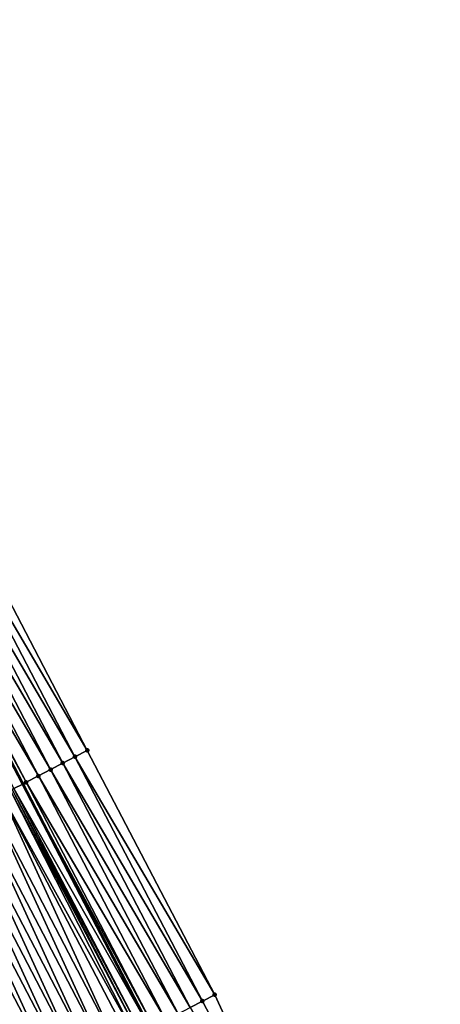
# Model space of a CAD drawing. Header units: feet. Extents: x 2007189 to 2022806, y 818621 to 837694.
# Tile 83 of 256: x 2013143 to 2013173, y 823503 to 823574. Entities that reach past the tile are written whole.
import ezdxf

# ---------------------------------------------------------------- set-up
doc = ezdxf.new("R2010")
doc.units = ezdxf.units.FT
doc.header["$MEASUREMENT"] = 0
for name, color, linetype, lineweight in [('EP_Travel Lane', 172, 'Continuous', 53), ('Road Shots', 141, 'Continuous', 100), ('Road X-Section', 40, 'Continuous', 13)]:
    doc.layers.add(name, color=color, linetype=linetype, lineweight=lineweight)
doc.layers.add('I-77-MM17-21_SB-Surface-Border', color=7, linetype='Continuous')
doc.layers.add('I-77-MM17-21_SB-Surface-TIN', color=7, linetype='Continuous')

msp = doc.modelspace()

# ---------------------------------------------------------------- linework, layer by layer
at = {"layer": 'EP_Travel Lane'}
msp.add_polyline3d([(2013041.107666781, 823713.7557217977, 301.3794595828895), (2013050.355926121, 823696.0242957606, 301.1220707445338), (2013059.604216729, 823678.2928097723, 300.8698389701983), (2013068.851758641, 823660.5598888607, 300.5779734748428), (2013078.098282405, 823642.8279601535, 300.2942287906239), (2013087.344705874, 823625.0962237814, 299.995342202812), (2013096.591190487, 823607.3643701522, 299.7056943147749), (2013105.837737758, 823589.6323963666, 299.4255004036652), (2013115.084331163, 823571.9003341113, 299.1522633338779), (2013124.330459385, 823554.1691639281, 298.8088308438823), (2013133.57694341, 823536.4373114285, 298.5190891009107), (2013142.823795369, 823518.7047533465, 298.2848667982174), (2013152.070005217, 823500.9734266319, 297.9537581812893), (2013161.317021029, 823483.2614269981, 297.7227851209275), (2013170.575819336, 823465.5358093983, 297.4447628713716), (2013179.834636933, 823447.8101548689, 297.1697195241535), (2013189.093465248, 823430.0844798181, 296.8963315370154), (2013198.352434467, 823412.3585350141, 296.6447020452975), (2013207.610808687, 823394.6337293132, 296.3011882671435), (2013216.869622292, 823376.9080824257, 296.0255285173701)], dxfattribs=at)
at = {"layer": 'I-77-MM17-21_SB-Surface-Border', "color": 3, "linetype": 'Continuous', "lineweight": -3}
msp.add_polyline3d([(2013045.779754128, 823716.1953079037, 301.1935488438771), (2013055.02796509, 823698.4639746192, 300.9281679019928), (2013064.276138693, 823680.7327129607, 300.6566032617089), (2013073.523721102, 823662.9997203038, 300.3564947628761), (2013082.770219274, 823645.2678481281, 300.0684275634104), (2013091.130315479, 823627.0730591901, 299.8231418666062), (2013100.37674317, 823609.3413221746, 299.5244454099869), (2013109.623381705, 823591.609180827, 299.2575619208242), (2013118.870029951, 823573.877020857, 298.992138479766), (2013129.002263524, 823556.6093437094, 298.5606940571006), (2013138.248960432, 823538.8770904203, 298.3026115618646), (2013147.49596383, 823521.1442493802, 298.0907789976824), (2013156.742299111, 823503.4126895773, 297.7781356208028), (2013165.108059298, 823485.2468994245, 297.582228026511), (2013174.377977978, 823467.5272224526, 297.2964078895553), (2013183.647846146, 823449.8076420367, 297.0027965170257), (2013192.032129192, 823431.6235833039, 296.7846368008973), (2013201.302342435, 823413.9033432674, 296.5442497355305), (2013209.686088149, 823395.7203116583, 296.2432102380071), (2013218.956087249, 823378.0004809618, 295.9697943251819)], dxfattribs=at)
at = {"layer": 'I-77-MM17-21_SB-Surface-TIN', "color": 128, "linetype": 'Continuous', "lineweight": -3}
for points in [[(2013146.609528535, 823520.6813965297, 298.128544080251), (2013137.362531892, 823538.4142246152, 298.3413961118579), (2013136.476145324, 823537.9512783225, 298.3865134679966)], [(2013147.49596383, 823521.1442493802, 298.0907789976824), (2013138.248960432, 823538.8770904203, 298.3026115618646), (2013137.362531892, 823538.4142246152, 298.3413961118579)], [(2013146.609528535, 823520.6813965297, 298.128544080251), (2013147.49596383, 823521.1442493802, 298.0907789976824), (2013137.362531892, 823538.4142246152, 298.3413961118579)], [(2013145.723098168, 823520.2185342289, 298.1670526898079), (2013136.476145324, 823537.9512783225, 298.3865134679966), (2013135.589688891, 823537.4884660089, 298.4210892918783)], [(2013145.723098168, 823520.2185342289, 298.1670526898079), (2013146.609528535, 823520.6813965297, 298.128544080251), (2013136.476145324, 823537.9512783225, 298.3865134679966)], [(2013143.950272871, 823519.2927416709, 298.2494167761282), (2013134.703318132, 823537.0254893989, 298.4685920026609), (2013133.81691764, 823536.5625698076, 298.511608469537)], [(2013144.836652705, 823519.7557008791, 298.2032834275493), (2013135.589688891, 823537.4884660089, 298.4210892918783), (2013134.703318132, 823537.0254893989, 298.4685920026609)], [(2013143.950272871, 823519.2927416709, 298.2494167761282), (2013144.836652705, 823519.7557008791, 298.2032834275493), (2013134.703318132, 823537.0254893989, 298.4685920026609)], [(2013144.836652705, 823519.7557008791, 298.2032834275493), (2013145.723098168, 823520.2185342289, 298.1670526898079), (2013135.589688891, 823537.4884660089, 298.4210892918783)], [(2013132.930415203, 823536.0998457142, 298.5392430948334), (2013142.823795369, 823518.7047533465, 298.2848667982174), (2013133.57694341, 823536.4373114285, 298.5190891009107)], [(2013143.063814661, 823518.8299327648, 298.2837242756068), (2013133.81691764, 823536.5625698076, 298.511608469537), (2013133.57694341, 823536.4373114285, 298.5190891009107)], [(2013143.063814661, 823518.8299327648, 298.2837242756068), (2013133.57694341, 823536.4373114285, 298.5190891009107), (2013142.823795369, 823518.7047533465, 298.2848667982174)], [(2013143.063814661, 823518.8299327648, 298.2837242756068), (2013143.950272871, 823519.2927416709, 298.2494167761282), (2013133.81691764, 823536.5625698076, 298.511608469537)], [(2013142.177157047, 823518.3675062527, 298.2879448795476), (2013142.823795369, 823518.7047533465, 298.2848667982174), (2013132.930415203, 823536.0998457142, 298.5392430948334)], [(2013156.742299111, 823503.4126895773, 297.7781356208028), (2013147.49596383, 823521.1442493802, 298.0907789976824), (2013146.609528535, 823520.6813965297, 298.128544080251)], [(2013155.855836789, 823502.9498885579, 297.8118225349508), (2013146.609528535, 823520.6813965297, 298.128544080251), (2013145.723098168, 823520.2185342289, 298.1670526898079)], [(2013155.855836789, 823502.9498885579, 297.8118225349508), (2013156.742299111, 823503.4126895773, 297.7781356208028), (2013146.609528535, 823520.6813965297, 298.128544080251)], [(2013154.082866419, 823502.0243742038, 297.8722972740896), (2013144.836652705, 823519.7557008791, 298.2032834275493), (2013143.950272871, 823519.2927416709, 298.2494167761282)], [(2013154.969384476, 823502.4870683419, 297.8470198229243), (2013145.723098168, 823520.2185342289, 298.1670526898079), (2013144.836652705, 823519.7557008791, 298.2032834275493)], [(2013154.082866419, 823502.0243742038, 297.8722972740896), (2013154.969384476, 823502.4870683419, 297.8470198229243), (2013144.836652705, 823519.7557008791, 298.2032834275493)], [(2013154.969384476, 823502.4870683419, 297.8470198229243), (2013155.855836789, 823502.9498885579, 297.8118225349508), (2013145.723098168, 823520.2185342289, 298.1670526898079)], [(2013153.196450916, 823501.5614833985, 297.9130485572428), (2013143.950272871, 823519.2927416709, 298.2494167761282), (2013143.063814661, 823518.8299327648, 298.2837242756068)], [(2013153.196450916, 823501.5614833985, 297.9130485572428), (2013154.082866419, 823502.0243742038, 297.8722972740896), (2013143.950272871, 823519.2927416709, 298.2494167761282)], [(2013151.250183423, 823500.5454510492, 297.9828099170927), (2013142.062899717, 823518.3079123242, 298.288753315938), (2013141.938756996, 823518.2431930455, 298.2877365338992)], [(2013151.423526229, 823500.6358814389, 297.9804161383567), (2013142.177157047, 823518.3675062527, 298.2879448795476), (2013142.062899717, 823518.3079123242, 298.288753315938)], [(2013151.250183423, 823500.5454510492, 297.9828099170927), (2013151.423526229, 823500.6358814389, 297.9804161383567), (2013142.062899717, 823518.3079123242, 298.288753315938)], [(2013142.177157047, 823518.3675062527, 298.2879448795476), (2013152.070005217, 823500.9734266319, 297.9537581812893), (2013142.823795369, 823518.7047533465, 298.2848667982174)], [(2013151.423526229, 823500.6358814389, 297.9804161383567), (2013152.070005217, 823500.9734266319, 297.9537581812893), (2013142.177157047, 823518.3675062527, 298.2879448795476)], [(2013152.309969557, 823501.0987188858, 297.9438631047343), (2013143.063814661, 823518.8299327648, 298.2837242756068), (2013142.823795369, 823518.7047533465, 298.2848667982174)], [(2013152.309969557, 823501.0987188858, 297.9438631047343), (2013142.823795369, 823518.7047533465, 298.2848667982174), (2013152.070005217, 823500.9734266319, 297.9537581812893)], [(2013152.309969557, 823501.0987188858, 297.9438631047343), (2013153.196450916, 823501.5614833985, 297.9130485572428), (2013143.063814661, 823518.8299327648, 298.2837242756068)], [(2013149.649958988, 823499.7115116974, 297.9508323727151), (2013141.290383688, 823517.9053017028, 298.2747014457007), (2013140.40352603, 823517.4432588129, 298.2487385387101)], [(2013150.966425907, 823500.3975264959, 297.980074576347), (2013141.938756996, 823518.2431930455, 298.2877365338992), (2013141.290383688, 823517.9053017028, 298.2747014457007)], [(2013149.649958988, 823499.7115116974, 297.9508323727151), (2013150.536784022, 823500.1736171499, 297.971872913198), (2013141.290383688, 823517.9053017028, 298.2747014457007)], [(2013150.536784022, 823500.1736171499, 297.971872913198), (2013150.966425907, 823500.3975264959, 297.980074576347), (2013141.290383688, 823517.9053017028, 298.2747014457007)], [(2013150.966425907, 823500.3975264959, 297.980074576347), (2013151.250183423, 823500.5454510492, 297.9828099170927), (2013141.938756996, 823518.2431930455, 298.2877365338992)], [(2013147.876352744, 823498.7872167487, 297.915363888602), (2013139.516702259, 823516.9811509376, 298.2278886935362), (2013138.629899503, 823516.5190027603, 298.2102098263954)], [(2013148.763149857, 823499.2493757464, 297.9321914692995), (2013140.40352603, 823517.4432588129, 298.2487385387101), (2013139.516702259, 823516.9811509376, 298.2278886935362)], [(2013147.876352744, 823498.7872167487, 297.915363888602), (2013148.763149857, 823499.2493757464, 297.9321914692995), (2013139.516702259, 823516.9811509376, 298.2278886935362)], [(2013148.763149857, 823499.2493757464, 297.9321914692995), (2013149.649958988, 823499.7115116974, 297.9508323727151), (2013140.40352603, 823517.4432588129, 298.2487385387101)], [(2013146.989558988, 823498.3250513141, 297.8990427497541), (2013138.629899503, 823516.5190027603, 298.2102098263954), (2013137.743097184, 823516.056853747, 298.1925967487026)], [(2013146.989558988, 823498.3250513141, 297.8990427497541), (2013147.876352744, 823498.7872167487, 297.915363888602), (2013138.629899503, 823516.5190027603, 298.2102098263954)], [(2013145.215954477, 823497.4007530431, 297.8638356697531), (2013136.856294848, 823515.5947047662, 298.1749811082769), (2013135.969485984, 823515.1325683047, 298.156380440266)], [(2013146.102759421, 823497.8628970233, 297.8818448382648), (2013137.743097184, 823516.056853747, 298.1925967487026), (2013136.856294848, 823515.5947047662, 298.1749811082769)], [(2013145.215954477, 823497.4007530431, 297.8638356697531), (2013146.102759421, 823497.8628970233, 297.8818448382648), (2013136.856294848, 823515.5947047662, 298.1749811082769)], [(2013146.102759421, 823497.8628970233, 297.8818448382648), (2013146.989558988, 823498.3250513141, 297.8990427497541), (2013137.743097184, 823516.056853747, 298.1925967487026)], [(2013144.329137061, 823496.9386329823, 297.8439445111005), (2013135.969485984, 823515.1325683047, 298.156380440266), (2013135.082672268, 823514.6704411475, 298.1370477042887)], [(2013144.329137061, 823496.9386329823, 297.8439445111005), (2013145.215954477, 823497.4007530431, 297.8638356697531), (2013135.969485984, 823515.1325683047, 298.156380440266)], [(2013143.442330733, 823496.4764916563, 297.8257265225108), (2013135.082672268, 823514.6704411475, 298.1370477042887), (2013134.195871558, 823514.2082890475, 298.1196774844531)], [(2013142.555525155, 823496.0143488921, 297.8076216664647), (2013143.442330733, 823496.4764916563, 297.8257265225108), (2013134.195871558, 823514.2082890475, 298.1196774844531)], [(2013143.442330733, 823496.4764916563, 297.8257265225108), (2013144.329137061, 823496.9386329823, 297.8439445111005), (2013135.082672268, 823514.6704411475, 298.1370477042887)], [(2013165.108059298, 823485.2468994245, 297.582228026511), (2013156.742299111, 823503.4126895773, 297.7781356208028), (2013155.855836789, 823502.9498885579, 297.8118225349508)], [(2013165.108059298, 823485.2468994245, 297.582228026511), (2013155.855836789, 823502.9498885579, 297.8118225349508), (2013154.969384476, 823502.4870683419, 297.8470198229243)]]:
    msp.add_3dface(points, dxfattribs=at)
at = {"layer": 'Road Shots', "lineweight": 100}
for p in [(2013147.49596383, 823521.1442493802, 298.0907789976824), (2013146.609528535, 823520.6813965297, 298.128544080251), (2013144.836652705, 823519.7557008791, 298.2032834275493), (2013145.723098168, 823520.2185342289, 298.1670526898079), (2013143.950272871, 823519.2927416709, 298.2494167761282), (2013143.063814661, 823518.8299327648, 298.2837242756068), (2013156.742299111, 823503.4126895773, 297.7781356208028), (2013155.855836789, 823502.9498885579, 297.8118225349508)]:
    msp.add_point(p, dxfattribs=at)
at = {"layer": 'Road X-Section', "extrusion": (-0.4623253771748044, 0.8865945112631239, 0.01433241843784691), "elevation": -200595.5766175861, "flags": 128}
msp.add_lwpolyline([(-2165802.703002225, 3173.436477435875), (-2165801.703002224, 3173.47424639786), (-2165800.703002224, 3173.512758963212), (-2165799.703002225, 3173.548993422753), (-2165798.703002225, 3173.595131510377), (-2165797.703002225, 3173.629442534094), (-2165796.703002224, 3173.633663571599), (-2165796.574137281, 3173.634472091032), (-2165796.434137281, 3173.63345520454), (-2165795.703002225, 3173.620418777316), (-2165794.703002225, 3173.594453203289), (-2165793.703002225, 3173.573601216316), (-2165792.703002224, 3173.555920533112), (-2165791.703002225, 3173.538305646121), (-2165790.703002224, 3173.520688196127), (-2165789.703002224, 3173.502085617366), (-2165788.703002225, 3173.482750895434), (-2165787.703002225, 3173.465378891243), (-2165786.703002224, 3173.451874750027), (-2165785.703002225, 3173.428787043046), (-2165784.703002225, 3173.413438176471), (-2165783.703002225, 3173.382802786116), (-2165782.703002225, 3173.35658397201), (-2165781.703002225, 3173.335159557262), (-2165780.703002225, 3173.317524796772), (-2165779.703002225, 3173.306083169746), (-2165778.703002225, 3173.285548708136), (-2165777.703002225, 3173.268321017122), (-2165776.703002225, 3173.251938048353), (-2165775.703002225, 3173.235500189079), (-2165774.703002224, 3173.218757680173), (-2165773.703002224, 3173.181180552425), (-2165773.593756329, 3173.17546581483), (-2165772.703002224, 3173.148147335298), (-2165771.703002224, 3173.126871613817), (-2165770.703002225, 3173.099142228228), (-2165769.703002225, 3173.068860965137), (-2165768.703002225, 3173.047648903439), (-2165767.703002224, 3173.027538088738), (-2165766.703002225, 3173.007861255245), (-2165765.703002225, 3172.990877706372), (-2165764.703002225, 3172.960494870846), (-2165763.703002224, 3172.936576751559)], dxfattribs=at)
at = {"layer": 'Road X-Section', "extrusion": (-0.4623253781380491, 0.8865945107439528, 0.01433241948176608), "elevation": -200615.5789839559, "flags": 128}
msp.add_lwpolyline([(-2165802.702782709, 3173.410723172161), (-2165801.70278271, 3173.444413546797), (-2165800.70278271, 3173.479614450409), (-2165799.702782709, 3173.504894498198), (-2165798.702782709, 3173.545649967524), (-2165797.702782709, 3173.576467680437), (-2165796.702782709, 3173.613024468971), (-2165796.507269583, 3173.615418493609), (-2165796.187269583, 3173.612682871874), (-2165795.70278271, 3173.604480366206), (-2165794.70278271, 3173.583437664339), (-2165793.70278271, 3173.564794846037), (-2165792.70278271, 3173.547965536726), (-2165791.70278271, 3173.531642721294), (-2165790.702782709, 3173.514443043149), (-2165789.702782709, 3173.496432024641), (-2165788.702782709, 3173.476538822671), (-2165787.70278271, 3173.458318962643), (-2165786.702782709, 3173.440212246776), (-2165785.702782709, 3173.422488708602), (-2165784.702782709, 3173.408808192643), (-2165783.70278271, 3173.386676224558), (-2165782.70278271, 3173.36206773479), (-2165781.702782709, 3173.343545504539), (-2165780.702782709, 3173.328962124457), (-2165779.70278271, 3173.316632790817), (-2165778.702782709, 3173.296375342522), (-2165777.702782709, 3173.279335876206), (-2165776.702782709, 3173.261749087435), (-2165775.702782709, 3173.245662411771), (-2165774.70278271, 3173.224239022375), (-2165773.702782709, 3173.188853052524), (-2165772.70278271, 3173.168971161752), (-2165771.702782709, 3173.136878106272), (-2165770.70278271, 3173.097512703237), (-2165769.70278271, 3173.057693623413), (-2165768.702782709, 3173.023559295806), (-2165767.702782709, 3172.992109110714), (-2165766.70278271, 3172.96624677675), (-2165765.702782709, 3172.932519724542), (-2165764.702782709, 3172.905513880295), (-2165763.702782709, 3172.887990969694), (-2165763.569079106, 3172.890096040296)], dxfattribs=at)

doc.saveas('drawing.dxf')
